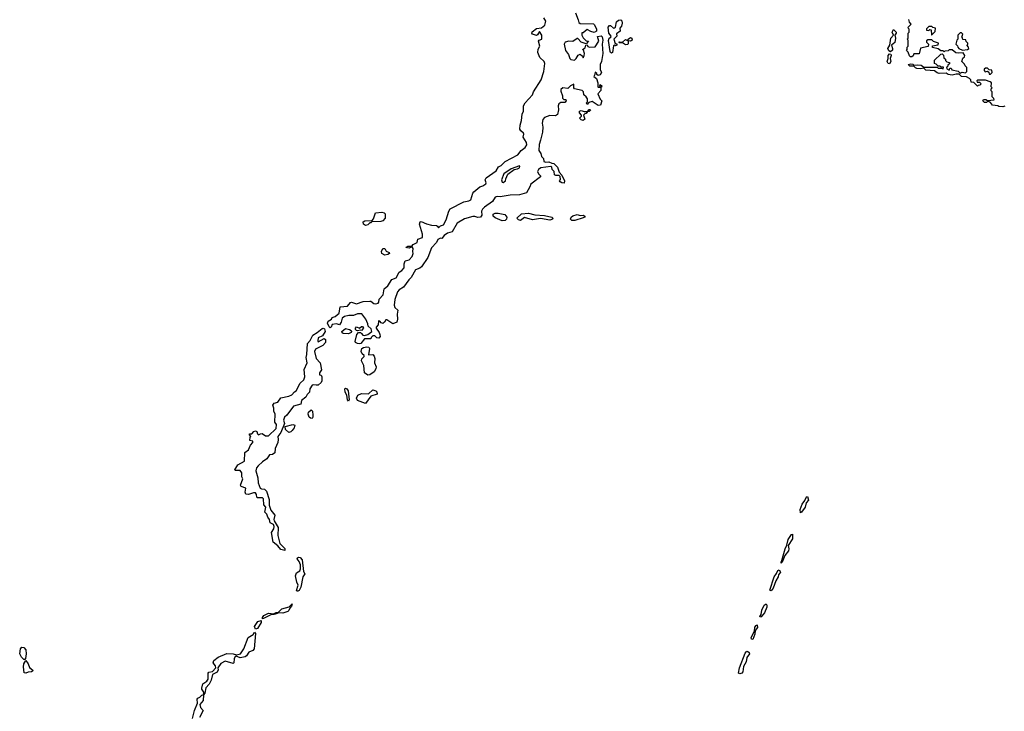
# Model space of a CAD drawing. Extents: x 2640764 to 2777785, y 718840 to 815082.
# Tile 59 of 148: x 2707504 to 2717240, y 760156 to 766999. Entities that reach past the tile are written whole.
import ezdxf

# ---------------------------------------------------------------- set-up
doc = ezdxf.new("R2010")
doc.units = 0

msp = doc.modelspace()

# ---------------------------------------------------------------- linework, layer by layer
at = {"layer": '0CON10XD'}
for points in [[(2713000, 767065), (2713025.8, 766995.8), (2713031.7, 766971.7), (2713045, 766961.2), (2713178, 766958), (2713188.8, 766948.8), (2713208, 766905), (2713206.2, 766883.8), (2713185, 766873.3), (2713152.3, 766882.3), (2713115, 766902.5), (2713075, 766870), (2713061.7, 766868.3), (2713062.5, 766845), (2713075, 766820), (2713105, 766790), (2713130, 766785), (2713105, 766760), (2713055, 766777.5), (2713023, 766813), (2713015, 766813.3), (2712975, 766782), (2712935, 766784.4), (2712896.7, 766775), (2712888.6, 766755), (2712900.5, 766695), (2712929.4, 766655), (2712944, 766615), (2712955, 766603.8), (2712990.7, 766599.3), (2713006.1, 766613.9), (2713025, 766647.5), (2713045, 766657.5), (2713068.3, 766638.3), (2713075, 766620), (2713087, 766643), (2713090, 766665), (2713078.3, 766698.3), (2713070, 766705), (2713095, 766720), (2713102.5, 766747.5), (2713115, 766750), (2713123.6, 766733.6), (2713137, 766727), (2713195, 766730), (2713230, 766785), (2713217.5, 766832.5), (2713255, 766840), (2713265, 766827.5), (2713268.9, 766795), (2713263.3, 766755), (2713271.1, 766665), (2713255.8, 766585), (2713243.9, 766553.9), (2713243.3, 766505), (2713256.7, 766475), (2713245, 766452.5), (2713225, 766447.5), (2713210, 766455), (2713210, 766465), (2713195, 766480), (2713190, 766455), (2713180, 766435), (2713207.5, 766415), (2713222.5, 766375), (2713220, 766335), (2713225, 766330), (2713250, 766330), (2713240, 766345), (2713242.5, 766357.5), (2713260, 766345), (2713258.3, 766331.7), (2713250, 766330), (2713251.7, 766298.3), (2713222.5, 766265), (2713243, 766213), (2713260, 766195), (2713248.3, 766151.7), (2713225, 766150), (2713165, 766187.5), (2713131.7, 766178.3), (2713115, 766160), (2713110, 766175), (2713120, 766185), (2713120, 766215), (2713106.4, 766236.4), (2713082.5, 766255), (2713080, 766285), (2713065, 766297.5), (2712990, 766315), (2712982.5, 766325), (2712985, 766360), (2712950, 766345), (2712925, 766317.5), (2712875, 766323.8), (2712855, 766307.5), (2712855, 766290), (2712872.5, 766245), (2712873, 766223), (2712885, 766210), (2712905, 766210), (2712907.5, 766195), (2712895, 766180), (2712855, 766180), (2712833.8, 766165), (2712828, 766145), (2712832.9, 766105), (2712820.5, 766059.5), (2712801.9, 766048.1), (2712745, 766050), (2712695, 766030), (2712677.7, 766012.3), (2712670.9, 765975), (2712677.3, 765935), (2712674.7, 765885), (2712655.3, 765805), (2712639.1, 765765), (2712637.8, 765705), (2712656, 765675), (2712663.9, 765643.9), (2712683.6, 765623.6), (2712687.5, 765595), (2712705, 765588.8), (2712735, 765593.8), (2712765, 765577.5), (2712787, 765577), (2712821.7, 765538.3), (2712839.3, 765489.3), (2712865, 765460), (2712892.5, 765405), (2712888.3, 765381.7), (2712865, 765383.3), (2712847.5, 765395), (2712842.5, 765405), (2712851.7, 765418.3), (2712848.3, 765448.3), (2712837, 765457), (2712805, 765457.5), (2712793.6, 765463.6), (2712787.5, 765495), (2712770, 765515), (2712765, 765540), (2712757, 765547), (2712657, 765533), (2712633.3, 765516.7), (2712624.3, 765495), (2712633.5, 765473.5), (2712653.3, 765455), (2712653.3, 765445), (2712558.3, 765371.7), (2712550, 765345), (2712515, 765285.8), (2712445.8, 765264.2), (2712355, 765262.5), (2712255, 765244.3), (2712225, 765250), (2712205, 765242), (2712179.4, 765200.6), (2712099.5, 765145), (2712080, 765125), (2712071.9, 765105), (2712074.4, 765065), (2712060, 765045), (2712035, 765040), (2712005, 765052.1), (2711985, 765052.9), (2711901.8, 765028.2), (2711829.2, 764985), (2711780.2, 764899.8), (2711735, 764887.9), (2711702.5, 764865), (2711677, 764833), (2711665, 764837.5), (2711637.5, 764825), (2711625.8, 764794.2), (2711575, 764740), (2711541.2, 764645), (2711478, 764555), (2711459.2, 764540.8), (2711418, 764525), (2711375, 764446.7), (2711351.2, 764425), (2711299.1, 764350.9), (2711256.7, 764325), (2711241.2, 764305), (2711215, 764230), (2711206.7, 764175), (2711215, 764152.5), (2711243.3, 764125), (2711236.1, 764083.9), (2711240.6, 764035), (2711233.1, 764006.9), (2711195, 763990), (2711135, 764030), (2711125, 764027.5), (2711111.2, 764005), (2711094.2, 763994.2), (2711079.2, 763999.2), (2711065, 764017.5), (2711050.7, 764019.3), (2711049.2, 763980.8), (2711027.5, 763955), (2711027.5, 763945), (2711060, 763905), (2711066.7, 763885), (2711067.5, 763865), (2711055, 763847.5), (2711035, 763850), (2711015, 763870), (2710995, 763870), (2710980, 763855), (2710975, 763840), (2710915, 763840), (2710875.8, 763794.2), (2710865, 763790), (2710843.9, 763793.9), (2710824.1, 763804.1), (2710821.2, 763815), (2710836.2, 763885), (2710855, 763903.3), (2710875, 763902.5), (2710885, 763892.5), (2710896.4, 763876.4), (2710915, 763872.5), (2710945, 763882.5), (2710987.5, 763915), (2710979.3, 763939.3), (2710948.8, 763965), (2710945, 763990), (2710926.1, 764036.1), (2710887, 764087), (2710845, 764090), (2710805, 764072.5), (2710757, 764073), (2710715, 764063.3), (2710691.9, 764045), (2710683.1, 764006.9), (2710665, 763980), (2710638.1, 763988.1), (2710595, 763982.5), (2710585, 763956.2), (2710575, 763951.4), (2710565, 763960), (2710548.1, 763995), (2710552.9, 764015), (2710585.9, 764034.1), (2710595, 764052.5), (2710625, 764062), (2710662, 764095), (2710672.3, 764157.7), (2710745, 764163.1), (2710775, 764202), (2710785, 764204), (2710835, 764187.5), (2710900, 764210), (2710965, 764214), (2710975, 764213.3), (2711005, 764192.2), (2711025, 764188.9), (2711048, 764195), (2711055.7, 764205), (2711060, 764235), (2711098.1, 764275), (2711108, 764335), (2711143.3, 764365), (2711182.8, 764427.2), (2711226, 764445), (2711255, 764500), (2711283, 764517), (2711307, 764543), (2711306.4, 764583.6), (2711317, 764613), (2711355, 764622.5), (2711386.2, 764655), (2711396, 764685), (2711391.2, 764705), (2711395.8, 764735.8), (2711385, 764752.5), (2711355, 764738.6), (2711322.5, 764745), (2711343.6, 764756.4), (2711382.5, 764757.5), (2711396.2, 764775), (2711434, 764795), (2711441.7, 764828.3), (2711486.7, 764845), (2711487.5, 764875), (2711456.7, 764975), (2711465, 764997.5), (2711475, 765003.3), (2711525, 764980), (2711575, 764966.2), (2711625, 764962.5), (2711636.4, 764956.4), (2711645, 764940), (2711665, 764960), (2711695, 764967.5), (2711721.7, 765018.3), (2711747.1, 765105), (2711761.3, 765128.7), (2711895, 765197.5), (2711944.1, 765205.9), (2711963.9, 765216.1), (2711985, 765282.5), (2711994.4, 765295.6), (2712053.9, 765346.1), (2712085, 765356.2), (2712113.8, 765375), (2712116.2, 765385), (2712106.2, 765415), (2712116.2, 765435), (2712215.5, 765504.5), (2712238.6, 765541.4), (2712266.2, 765555), (2712305.5, 765594.5), (2712428.3, 765661.7), (2712464.2, 765705), (2712503.1, 765735), (2712518, 765762), (2712515.6, 765785), (2712483.3, 765835), (2712490, 765865), (2712486.7, 765875), (2712458.3, 765898.3), (2712450, 765915), (2712451.4, 765955), (2712467.4, 766002.6), (2712472.9, 766065), (2712484.3, 766095), (2712484.5, 766145), (2712502.7, 766177.3), (2712575.8, 766255), (2712585.6, 766285), (2712661.4, 766405), (2712685.5, 766485), (2712697.5, 766565), (2712691.2, 766585), (2712648, 766625), (2712627.5, 766675), (2712631.7, 766708.3), (2712646.1, 766736.1), (2712633.6, 766786.4), (2712640, 766795), (2712666.2, 766805), (2712666.8, 766846.8), (2712645, 766880), (2712625, 766847.5), (2712615, 766842.5), (2712574.3, 766854.3), (2712568.8, 766865), (2712572.7, 766877.3), (2712615, 766910), (2712665, 766916.7), (2712696, 766945), (2712708, 766985), (2712687.1, 767017.1)], [(2713355, 766667.5), (2713345, 766674.2), (2713342.1, 766685), (2713327.3, 766792.7), (2713333.8, 766816.2), (2713350, 766825), (2713352.5, 766835), (2713328.5, 766865), (2713324.1, 766925.9), (2713335, 766940.8), (2713345, 766940.8), (2713375, 766916.2), (2713385, 766916.7), (2713396.7, 766925), (2713405, 766977.5), (2713425, 766993.3), (2713447, 766997), (2713457, 766987), (2713460, 766965), (2713453.3, 766935), (2713440, 766915), (2713442.5, 766885), (2713405, 766860), (2713410, 766835), (2713380, 766805), (2713391.7, 766761.7), (2713408.3, 766758.3), (2713410, 766745), (2713395, 766740), (2713385, 766750), (2713375, 766740), (2713365, 766673.8), (2713355, 766667.5)], [(2716785, 766666.2), (2716762, 766672), (2716725, 766700), (2716695, 766700), (2716685, 766690), (2716653, 766687), (2716645, 766680), (2716635, 766690), (2716611.7, 766691.7), (2716585, 766710), (2716531.7, 766721.7), (2716531.7, 766738.3), (2716585, 766750), (2716590, 766765), (2716541.7, 766781.7), (2716525, 766800), (2716485, 766800), (2716471.7, 766788.3), (2716470, 766775), (2716490, 766755), (2716488.3, 766731.7), (2716411.7, 766718.3), (2716398.3, 766661.7), (2716345, 766660), (2716338.3, 766641.7), (2716325, 766630), (2716311.7, 766631.7), (2716301.7, 766641.7), (2716288.3, 766678.3), (2716272.5, 766695), (2716280, 766705), (2716280, 766725), (2716290, 766735), (2716290, 766795), (2716280, 766805), (2716290, 766815), (2716290, 766865), (2716300, 766875), (2716300, 766905), (2716291.7, 766911.7), (2716290, 766925), (2716320, 766955), (2716302.5, 766972.5), (2716295, 767000)], [(2716115, 766680.6), (2716099.5, 766689.5), (2716090, 766715), (2716110, 766745), (2716117.5, 766815), (2716143.8, 766845), (2716132.2, 766875), (2716145, 766900), (2716169.4, 766875), (2716170.6, 766865), (2716156.2, 766845), (2716164.5, 766814.5), (2716156.2, 766773.8), (2716126, 766745), (2716136.4, 766715), (2716134.6, 766695.4), (2716115, 766680.6)], [(2716525, 766850), (2716558.3, 766881.7), (2716560, 766915), (2716535, 766920), (2716525, 766930), (2716495, 766930), (2716471.7, 766908.3), (2716470, 766895), (2716495, 766890), (2716505, 766900), (2716518.3, 766898.3), (2716520, 766850), (2716525, 766850)], [(2716828.3, 766698.3), (2716875, 766702.5), (2716890, 766715), (2716887, 766727), (2716870, 766745), (2716878.3, 766751.7), (2716880, 766765), (2716861.7, 766781.7), (2716858.3, 766798.3), (2716831.7, 766801.7), (2716828.3, 766818.3), (2716820, 766825), (2716830, 766855), (2716818.3, 766868.3), (2716805, 766870), (2716780, 766845), (2716780, 766805), (2716770, 766795), (2716760, 766755), (2716778.3, 766738.3), (2716780, 766725), (2716790, 766715), (2716828.3, 766698.3)], [(2713495, 766750), (2713465, 766770), (2713435, 766770), (2713430, 766775), (2713435, 766780), (2713465, 766777.5), (2713495, 766802.5), (2713520, 766790), (2713520, 766805), (2713545, 766822.5), (2713556.1, 766816.1), (2713560, 766795), (2713545, 766787.5), (2713520, 766790), (2713521.7, 766758.3), (2713515, 766752.5), (2713495, 766750)], [(2717245, 766142.5), (2717225, 766137.5), (2717185, 766140), (2717175, 766147.5), (2717123.8, 766153.8), (2717105, 766180), (2717085, 766190), (2717075, 766190), (2717065, 766180), (2717045, 766178.8), (2717036.7, 766185), (2717027.5, 766195), (2717035, 766207.5), (2717059.3, 766209.3), (2717075, 766200), (2717140, 766205), (2717138.3, 766218.3), (2717120, 766235), (2717120, 766285), (2717110, 766295), (2717110, 766315), (2717120, 766325), (2717110, 766335), (2717112.5, 766375), (2717100, 766385), (2717055, 766400), (2716975, 766400), (2716970, 766395), (2716971.7, 766381.7), (2716995, 766380), (2717010, 766365), (2716998.3, 766351.7), (2716981.7, 766348.3), (2716975, 766340), (2716938.3, 766378.3), (2716911.7, 766381.7), (2716910, 766405), (2716897, 766417), (2716865, 766432.5), (2716816.4, 766436.4), (2716795, 766460), (2716765, 766460), (2716725, 766450), (2716685, 766457.5), (2716665, 766470), (2716595, 766467.5), (2716575, 766472.5), (2716551.7, 766491.7), (2716465, 766498.8), (2716445, 766520), (2716415, 766513.3), (2716375, 766516.7), (2716361.7, 766521.7), (2716345, 766540), (2716305, 766540), (2716290, 766555), (2716315, 766562.5), (2716335, 766560), (2716345, 766550), (2716385, 766552.5), (2716417, 766547), (2716445, 766530), (2716575, 766530), (2716585, 766520), (2716615, 766520), (2716637, 766513), (2716638.3, 766528.3), (2716615, 766530), (2716605, 766540), (2716585, 766540), (2716565, 766560), (2716550, 766565), (2716551.7, 766598.3), (2716611.7, 766658.3), (2716625, 766660), (2716638.3, 766648.3), (2716641.7, 766621.7), (2716658.3, 766608.3), (2716660, 766595), (2716671.7, 766581.7), (2716700, 766575), (2716698.3, 766561.7), (2716681.7, 766548.3), (2716678.3, 766531.7), (2716670, 766525), (2716671.7, 766511.7), (2716695, 766500), (2716701.7, 766518.3), (2716715, 766520), (2716721.7, 766501.7), (2716785, 766490), (2716805, 766470), (2716825, 766480), (2716855, 766472.5), (2716870, 766485), (2716870, 766525), (2716851.7, 766541.7), (2716848.3, 766558.3), (2716820, 766585), (2716831.7, 766618.3), (2716848.3, 766631.7), (2716850, 766645), (2716835, 766670), (2716785, 766666.2)], [(2716105, 766561.9), (2716090.8, 766565), (2716083.6, 766583.6), (2716092.5, 766615), (2716091.1, 766645), (2716105, 766660.6), (2716116.9, 766656.9), (2716120.5, 766645), (2716111.4, 766615), (2716117.9, 766585), (2716105, 766561.9)], [(2717105, 766460), (2717120, 766475), (2717118.3, 766498.3), (2717091.7, 766501.7), (2717075, 766520), (2717055, 766520), (2717041.7, 766508.3), (2717040, 766495), (2717051.7, 766481.7), (2717075, 766490), (2717088.3, 766478.3), (2717090, 766460), (2717105, 766460)], [(2713075, 766002.5), (2713055, 766007.5), (2713040, 766025), (2713060, 766045), (2713060, 766055), (2713038.3, 766078.3), (2713040, 766095), (2713055, 766100), (2713085, 766090), (2713120, 766090), (2713135, 766110), (2713145, 766110), (2713147, 766103), (2713135, 766090), (2713120, 766090), (2713105, 766070), (2713091.7, 766068.3), (2713080, 766055), (2713092.5, 766015), (2713075, 766002.5)], [(2712285, 765386.2), (2712295, 765393.8), (2712307.1, 765405), (2712310, 765425), (2712331.4, 765468.6), (2712392.3, 765517.7), (2712425, 765522.9), (2712445, 765534.2), (2712450, 765545), (2712445, 765553.3), (2712365, 765522.5), (2712291.1, 765475), (2712268.5, 765415), (2712275, 765390), (2712285, 765386.2)], [(2710925, 764962.5), (2710903.3, 764975), (2710901.7, 764998.3), (2710917, 765007), (2710988.3, 765011.7), (2711001.7, 765028.3), (2711023.8, 765086.2), (2711085, 765093.3), (2711107, 765087), (2711117, 765077), (2711116.2, 765035), (2711095, 765008), (2711075, 765001.2), (2710985, 765000), (2710975, 764990), (2710965, 764990), (2710945, 764970), (2710925, 764962.5)], [(2712275, 765009.4), (2712205, 765038.1), (2712185.7, 765055), (2712185, 765073.3), (2712205, 765083.3), (2712235, 765084.5), (2712300.6, 765070.6), (2712321.1, 765045), (2712316.9, 765025), (2712305, 765013.1), (2712275, 765009.4)], [(2712455, 765013.1), (2712435, 765018.6), (2712420, 765035), (2712465, 765077.3), (2712535, 765082.9), (2712598.3, 765068.3), (2712695, 765060.8), (2712765.5, 765045.5), (2712777.5, 765035), (2712772, 765025), (2712745, 765014.5), (2712655, 765030.6), (2712575, 765019.6), (2712495, 765042.9), (2712455, 765013.1)], [(2712965, 765010.8), (2712952, 765025), (2712956.2, 765045), (2712973.2, 765056.8), (2713015, 765070), (2713045, 765060.6), (2713075, 765064.2), (2713093.8, 765055), (2713091.2, 765045), (2713075, 765037.1), (2712995, 765012.5), (2712965, 765010.8)], [(2711115, 764669.4), (2711084, 764685), (2711080.6, 764705), (2711095, 764733.3), (2711113.8, 764733.8), (2711128.9, 764708.9), (2711156.2, 764695), (2711160, 764685), (2711145, 764674.3), (2711115, 764669.4)], [(2710125, 761747.5), (2710085, 761758), (2710055, 761793.3), (2710008.8, 761828.8), (2709993.3, 761925), (2710017.7, 761962.3), (2710018.8, 761985), (2710012.5, 762005), (2709981.7, 762021.7), (2709973.6, 762053.6), (2709956.4, 762076.4), (2709946.1, 762106.1), (2709927.5, 762125), (2709937.5, 762175), (2709918.8, 762198.8), (2709915, 762257.5), (2709905, 762268.8), (2709856.4, 762266.4), (2709847.5, 762275), (2709845, 762300), (2709835, 762316.7), (2709815, 762317.5), (2709765, 762302.5), (2709740, 762305), (2709732.5, 762325), (2709740, 762365), (2709695, 762380), (2709687.5, 762395), (2709710, 762455), (2709700, 762475), (2709700, 762515), (2709685, 762540), (2709635, 762540), (2709630, 762545), (2709660, 762595), (2709728.3, 762631.7), (2709730, 762715), (2709766.1, 762743.9), (2709785, 762790), (2709810, 762815), (2709808.3, 762828.3), (2709780, 762835), (2709783, 762867), (2709790, 762875), (2709775, 762890), (2709775, 762900), (2709798.3, 762901.7), (2709817.5, 762925), (2709835, 762932.5), (2709847.5, 762925), (2709855, 762900), (2709865, 762890), (2709885, 762902.5), (2709903, 762903), (2709935, 762880), (2709965, 762880), (2710040, 762955), (2710043, 762993), (2710027, 763017), (2710028.8, 763095), (2710016, 763125), (2710016.7, 763155), (2710007.5, 763185), (2710020, 763205), (2710057.5, 763215), (2710085, 763257.5), (2710165, 763272.5), (2710195, 763287.5), (2710222.3, 763317.7), (2710237.5, 763325), (2710277.7, 763402.3), (2710315, 763436.2), (2710324.3, 763465), (2710316.4, 763536.4), (2710345.6, 763605), (2710336.7, 763655), (2710343.9, 763686.1), (2710348.8, 763795), (2710376.9, 763825), (2710402.5, 763877.5), (2710445, 763902.5), (2710495, 763944.5), (2710505, 763946.7), (2710519.5, 763939.5), (2710524.5, 763915), (2710498.7, 763871.3), (2710455, 763850.8), (2710451.4, 763821.4), (2710455, 763812.5), (2710515, 763843.3), (2710526.4, 763833.6), (2710526.2, 763805), (2710500, 763775), (2710430, 763740), (2710420, 763715), (2710436.7, 763645), (2710476.7, 763605), (2710487.5, 763535), (2710470, 763505), (2710470, 763485), (2710485, 763480), (2710492.5, 763465), (2710492, 763425), (2710485, 763410), (2710455.7, 763384.3), (2710435, 763381.2), (2710405, 763387.5), (2710397, 763383), (2710373.6, 763346.4), (2710370, 763315), (2710345, 763290), (2710332.5, 763265), (2710289.3, 763230.7), (2710282.5, 763195), (2710212.5, 763175), (2710144.3, 763085.7), (2710122, 763065), (2710114, 763035), (2710122.5, 763005), (2710086.8, 762913.2), (2710057.5, 762875), (2710061.2, 762845), (2710056.2, 762815), (2710030.8, 762755), (2710025.7, 762714.3), (2710005, 762696.2), (2709975, 762693.3), (2709947.5, 762652.5), (2709903.3, 762625), (2709862.5, 762585), (2709846.7, 762563.3), (2709837.5, 762535), (2709860, 762465), (2709863.3, 762415), (2709883.3, 762365), (2709895, 762357.5), (2709923.6, 762353.6), (2709943.3, 762335), (2709970, 762250), (2709971.2, 762195), (2709986.2, 762145), (2710026.7, 762095), (2710016.2, 762055), (2710019.5, 762039.5), (2710058.8, 761975), (2710057, 761897), (2710075.9, 761815.9), (2710125, 761766.7), (2710125, 761747.5)], [(2710755, 763892), (2710703.6, 763893.6), (2710691.7, 763901.7), (2710690, 763915), (2710725, 763943.8), (2710765, 763933.8), (2710780, 763925), (2710783.8, 763915), (2710780, 763905), (2710755, 763892)], [(2710845, 763920), (2710835, 763923.3), (2710823.9, 763933.9), (2710823.8, 763945), (2710835, 763960), (2710865, 763947.5), (2710885, 763963.8), (2710895, 763963.3), (2710902, 763945), (2710885, 763922.5), (2710875, 763927.5), (2710845, 763920)], [(2710945, 763480), (2710912.5, 763505), (2710907, 763577), (2710882.5, 763625), (2710887, 763643), (2710910, 763665), (2710910, 763675), (2710891.2, 763691.2), (2710880, 763715), (2710886.1, 763743.9), (2710904.1, 763755.9), (2710935, 763762.5), (2710955, 763760), (2710962.5, 763745), (2710951.7, 763681.7), (2710995, 763686.7), (2711010.7, 763670.7), (2711016.7, 763645), (2711012.5, 763605), (2711027.5, 763565), (2711027, 763543), (2711010, 763515), (2710965, 763483.3), (2710945, 763480)], [(2710755, 763224.2), (2710745, 763238.8), (2710738, 763285), (2710721.9, 763315), (2710719.4, 763345), (2710725, 763352.5), (2710740, 763345), (2710751.2, 763325), (2710762.7, 763237.3), (2710755, 763224.2)], [(2710925, 763200), (2710845, 763230), (2710834.2, 763255), (2710847.7, 763282.3), (2710885, 763300), (2710951.7, 763298.3), (2710995, 763336.7), (2711025, 763327.5), (2711035.9, 763315.9), (2711037.5, 763295), (2710977.5, 763272.5), (2710925, 763200)], [(2710395, 763054), (2710380, 763055), (2710367.5, 763065), (2710356.7, 763095), (2710360, 763115), (2710385, 763140), (2710398.8, 763125), (2710403.8, 763085), (2710403.3, 763065), (2710395, 763054)], [(2710165, 762913.8), (2710133.3, 762945), (2710130, 762975), (2710205, 762993.8), (2710225, 762987.5), (2710218.3, 762961.7), (2710196.8, 762933.2), (2710185, 762921.2), (2710165, 762913.8)], [(2715225, 762120.8), (2715222.6, 762152.6), (2715242.3, 762205), (2715269.2, 762240.8), (2715285, 762278.9), (2715295, 762281.9), (2715305.2, 762244.8), (2715282.5, 762217.5), (2715270, 762175), (2715235, 762125.7), (2715225, 762120.8)], [(2715035, 761622.5), (2715032.7, 761635), (2715041.2, 761648.8), (2715073.2, 761765), (2715091.3, 761798.7), (2715104.5, 761855.5), (2715135, 761904), (2715145, 761910), (2715146.4, 761863.6), (2715103.8, 761796.2), (2715111.2, 761765), (2715106.2, 761743.8), (2715071.4, 761698.6), (2715045, 761630), (2715035, 761622.5)], [(2710245, 761343.3), (2710241.7, 761351.7), (2710256.4, 761403.6), (2710243.8, 761435), (2710232.5, 761495), (2710240, 761525), (2710272.9, 761547.1), (2710282, 761565), (2710282, 761605), (2710268.3, 761638.3), (2710248.8, 761665), (2710251.2, 761675), (2710265, 761682), (2710277.9, 761677.9), (2710295.8, 761655), (2710310.7, 761540.7), (2710322.5, 761515), (2710303.3, 761485), (2710283.3, 761385), (2710267.3, 761352.7), (2710255, 761343.8), (2710245, 761343.3)], [(2714935, 761348.2), (2714923.2, 761355), (2714963.4, 761486.6), (2714989.1, 761520.9), (2715000.3, 761549.7), (2715015, 761555.4), (2715028.1, 761531.9), (2715006.4, 761505), (2715003.5, 761485), (2714982.5, 761447.5), (2714955, 761374.3), (2714935, 761348.2)], [(2709905, 761070), (2709903.9, 761083.9), (2709917.5, 761105), (2709965, 761126.2), (2710020, 761120), (2710020, 761125), (2710040, 761135), (2710062.5, 761137.5), (2710095, 761170), (2710168.8, 761191.2), (2710198.3, 761218.3), (2710192.5, 761195), (2710173.6, 761176.4), (2710166.2, 761155), (2710155.7, 761144.3), (2710105, 761128), (2710065, 761130), (2710035, 761117.5), (2710020, 761120), (2710020, 761115), (2709995, 761112.5), (2709915, 761073.3), (2709905, 761070)], [(2714825, 761087.5), (2714823.5, 761095), (2714835.8, 761114.2), (2714843, 761157), (2714865, 761206.5), (2714885, 761218.6), (2714892.7, 761205), (2714892.1, 761185), (2714869, 761131), (2714835, 761089.2), (2714825, 761087.5)], [(2709835, 760967.5), (2709826.7, 760995), (2709860, 761045), (2709890, 761055), (2709891.2, 761035), (2709855, 760974), (2709835, 760967.5)], [(2709213.8, 760085), (2709231.2, 760165), (2709263.3, 760235), (2709260, 760275), (2709265, 760287.5), (2709285, 760296.7), (2709305, 760316.7), (2709320, 760320), (2709323.8, 760345), (2709303.8, 760375), (2709303.8, 760385), (2709315, 760427.5), (2709353.3, 760455), (2709366.7, 760475), (2709367.5, 760535), (2709375, 760542.5), (2709408.8, 760551.2), (2709443.3, 760585), (2709440, 760605), (2709417.5, 760635), (2709425, 760660), (2709465, 760692.5), (2709550.7, 760729.3), (2709616.1, 760726.1), (2709646.4, 760716.4), (2709685.8, 760724.2), (2709720, 760775), (2709762.5, 760885), (2709813.3, 760915), (2709825, 760937.5), (2709835.8, 760925), (2709823.3, 760775), (2709810.7, 760759.3), (2709768.3, 760741.7), (2709747.5, 760705), (2709733.6, 760696.4), (2709685, 760686.7), (2709645, 760700), (2709635, 760697.5), (2709623.3, 760675), (2709620, 760635), (2709615, 760630), (2709535, 760651.2), (2709492.5, 760627.5), (2709462.5, 760585), (2709466.7, 760565), (2709457.3, 760542.7), (2709411.2, 760518.8), (2709396.2, 760465), (2709376.2, 760425), (2709343, 760387), (2709336.2, 760335), (2709320, 760320), (2709317.5, 760262.5), (2709286.4, 760223.6), (2709292.3, 760192.3), (2709317.5, 760165), (2709282.5, 760095)], [(2714755, 760865.6), (2714740.7, 760870.7), (2714737.7, 760885), (2714769.7, 760950.3), (2714775, 760987.1), (2714785, 761006.5), (2714795, 761010), (2714801.1, 760985), (2714778.1, 760955), (2714775, 760918.8), (2714755, 760865.6)], [(2707545, 760667.5), (2707520.5, 760690.5), (2707503.8, 760725), (2707511.2, 760775), (2707525, 760791.2), (2707545, 760788.8), (2707566, 760765), (2707569.2, 760725), (2707561.7, 760678.3), (2707555, 760670), (2707545, 760667.5)], [(2714625, 760525.4), (2714610.7, 760535), (2714621.2, 760585), (2714678.3, 760731.7), (2714695, 760749.5), (2714705, 760748.9), (2714717.2, 760737.2), (2714719.3, 760725), (2714693.2, 760686.8), (2714687.3, 760645), (2714660.4, 760599.6), (2714653.3, 760545), (2714645, 760533.2), (2714625, 760525.4)], [(2707565, 760532.5), (2707548.3, 760538.3), (2707540, 760595), (2707543.3, 760625), (2707565, 760660), (2707588.8, 760625), (2707599.3, 760589.3), (2707630, 760565), (2707632.5, 760555), (2707620, 760545), (2707587, 760543), (2707565, 760532.5)]]:
    msp.add_lwpolyline(points, dxfattribs=at)

doc.saveas('drawing.dxf')
